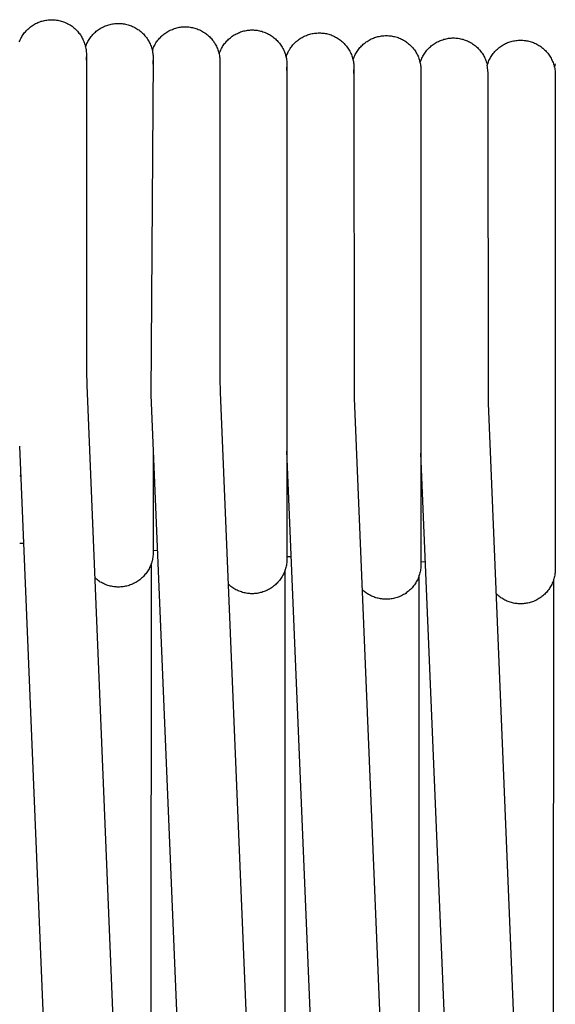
# Model space of a CAD drawing. Header units: millimetres. Extents: x 5000 to 6727, y 0 to 1679.
# Tile 61 of 106: x 5229 to 5295, y 1538 to 1658. Entities that reach past the tile are written whole.
import ezdxf

# ---------------------------------------------------------------- set-up
doc = ezdxf.new("R2010")
doc.units = ezdxf.units.MM
doc.layers.add('Make2D$Sichtbar$Kurven', color=18, linetype='Continuous', true_color=0x000000)

msp = doc.modelspace()

# ---------------------------------------------------------------- linework, layer by layer
at = {"layer": 'Make2D$Sichtbar$Kurven', "color": 18, "lineweight": -3, "true_color": 0x000000}
for p, q in [((5231.02, 1657.87), (5231.15, 1657.94)), ((5231.15, 1657.94), (5231.28, 1658)), ((5231.28, 1658), (5231.41, 1658.07)), ((5231.41, 1658.07), (5231.55, 1658.12)), ((5231.55, 1658.12), (5231.68, 1658.17)), ((5231.68, 1658.17), (5231.82, 1658.22)), ((5231.82, 1658.22), (5231.96, 1658.26)), ((5231.96, 1658.26), (5232.1, 1658.3)), ((5232.1, 1658.3), (5232.24, 1658.33)), ((5232.24, 1658.33), (5232.39, 1658.36)), ((5232.39, 1658.36), (5232.53, 1658.38)), ((5232.53, 1658.38), (5232.68, 1658.4)), ((5232.68, 1658.4), (5232.82, 1658.41)), ((5232.82, 1658.41), (5232.97, 1658.42)), ((5232.97, 1658.42), (5233.11, 1658.42)), ((5233.11, 1658.42), (5233.26, 1658.42)), ((5233.26, 1658.42), (5233.41, 1658.41)), ((5233.41, 1658.41), (5233.56, 1658.4)), ((5233.56, 1658.4), (5233.7, 1658.38)), ((5233.7, 1658.38), (5233.85, 1658.36)), ((5233.85, 1658.36), (5234, 1658.33)), ((5234, 1658.33), (5234.14, 1658.29)), ((5234.14, 1658.29), (5234.28, 1658.26)), ((5234.28, 1658.26), (5234.43, 1658.21)), ((5234.43, 1658.21), (5234.57, 1658.16)), ((5234.57, 1658.16), (5234.7, 1658.11)), ((5234.7, 1658.11), (5234.84, 1658.05)), ((5234.84, 1658.05), (5234.97, 1657.99)), ((5234.97, 1657.99), (5235.11, 1657.92)), ((5240.7, 1657.93), (5240.85, 1657.95)), ((5240.85, 1657.95), (5240.99, 1657.96)), ((5240.99, 1657.96), (5241.14, 1657.97)), ((5241.14, 1657.97), (5241.29, 1657.97)), ((5241.29, 1657.97), (5241.43, 1657.97)), ((5241.43, 1657.97), (5241.58, 1657.96)), ((5241.58, 1657.96), (5241.73, 1657.95)), ((5241.73, 1657.95), (5241.88, 1657.93)), ((5229.71, 1656.72), (5229.8, 1656.84)), ((5229.8, 1656.84), (5229.9, 1656.95)), ((5229.9, 1656.95), (5229.99, 1657.06)), ((5229.99, 1657.06), (5230.1, 1657.16)), ((5230.1, 1657.16), (5230.2, 1657.27)), ((5230.2, 1657.27), (5230.31, 1657.36)), ((5230.31, 1657.36), (5230.42, 1657.46)), ((5230.42, 1657.46), (5230.53, 1657.55)), ((5230.53, 1657.55), (5230.65, 1657.64)), ((5230.65, 1657.64), (5230.77, 1657.72)), ((5230.77, 1657.72), (5230.89, 1657.8)), ((5230.89, 1657.8), (5231.02, 1657.87)), ((5235.11, 1657.92), (5235.24, 1657.85)), ((5235.24, 1657.85), (5235.36, 1657.78)), ((5235.36, 1657.78), (5235.49, 1657.69)), ((5235.49, 1657.69), (5235.61, 1657.61)), ((5235.61, 1657.61), (5235.73, 1657.52)), ((5235.73, 1657.52), (5235.84, 1657.43)), ((5235.84, 1657.43), (5235.96, 1657.33)), ((5235.96, 1657.33), (5236.06, 1657.23)), ((5236.06, 1657.23), (5236.17, 1657.12)), ((5236.17, 1657.12), (5236.27, 1657.01)), ((5236.27, 1657.01), (5236.37, 1656.9)), ((5236.37, 1656.9), (5236.46, 1656.79)), ((5236.46, 1656.79), (5236.55, 1656.67)), ((5238.25, 1656.7), (5238.36, 1656.8)), ((5238.36, 1656.8), (5238.47, 1656.9)), ((5238.47, 1656.9), (5238.58, 1657)), ((5238.58, 1657), (5238.69, 1657.09)), ((5238.69, 1657.09), (5238.81, 1657.17)), ((5238.81, 1657.17), (5238.93, 1657.26)), ((5238.93, 1657.26), (5239.06, 1657.34)), ((5239.06, 1657.34), (5239.18, 1657.41)), ((5239.18, 1657.41), (5239.31, 1657.48)), ((5239.31, 1657.48), (5239.44, 1657.55)), ((5239.44, 1657.55), (5239.57, 1657.61)), ((5239.57, 1657.61), (5239.71, 1657.67)), ((5239.71, 1657.67), (5239.85, 1657.72)), ((5239.85, 1657.72), (5239.99, 1657.77)), ((5239.99, 1657.77), (5240.13, 1657.81)), ((5240.13, 1657.81), (5240.27, 1657.85)), ((5240.27, 1657.85), (5240.41, 1657.88)), ((5240.41, 1657.88), (5240.56, 1657.91)), ((5240.56, 1657.91), (5240.7, 1657.93)), ((5241.88, 1657.93), (5242.02, 1657.91)), ((5242.02, 1657.91), (5242.17, 1657.88)), ((5242.17, 1657.88), (5242.31, 1657.84)), ((5242.31, 1657.84), (5242.46, 1657.81)), ((5242.46, 1657.81), (5242.6, 1657.76)), ((5242.6, 1657.76), (5242.74, 1657.71)), ((5242.74, 1657.71), (5242.88, 1657.66)), ((5242.88, 1657.66), (5243.01, 1657.6)), ((5243.01, 1657.6), (5243.15, 1657.54)), ((5243.15, 1657.54), (5243.28, 1657.47)), ((5243.28, 1657.47), (5243.41, 1657.4)), ((5243.41, 1657.4), (5243.54, 1657.32)), ((5243.54, 1657.32), (5243.66, 1657.24)), ((5243.66, 1657.24), (5243.78, 1657.16)), ((5243.78, 1657.16), (5243.9, 1657.07)), ((5243.9, 1657.07), (5244.02, 1656.98)), ((5244.02, 1656.98), (5244.13, 1656.88)), ((5244.13, 1656.88), (5244.24, 1656.78)), ((5244.24, 1656.78), (5244.34, 1656.67)), ((5246.86, 1656.66), (5246.98, 1656.74)), ((5246.98, 1656.74), (5247.1, 1656.83)), ((5247.1, 1656.83), (5247.23, 1656.91)), ((5247.23, 1656.91), (5247.35, 1656.98)), ((5247.35, 1656.98), (5247.48, 1657.06)), ((5247.48, 1657.06), (5247.62, 1657.12)), ((5247.62, 1657.12), (5247.75, 1657.19)), ((5247.75, 1657.19), (5247.89, 1657.24)), ((5247.89, 1657.24), (5248.02, 1657.3)), ((5248.02, 1657.3), (5248.16, 1657.34)), ((5248.16, 1657.34), (5248.3, 1657.39)), ((5248.3, 1657.39), (5248.45, 1657.42)), ((5248.45, 1657.42), (5248.59, 1657.46)), ((5248.59, 1657.46), (5248.74, 1657.49)), ((5248.74, 1657.49), (5248.88, 1657.51)), ((5248.88, 1657.51), (5249.03, 1657.53)), ((5249.03, 1657.53), (5249.18, 1657.54)), ((5249.18, 1657.54), (5249.32, 1657.55)), ((5249.32, 1657.55), (5249.47, 1657.55)), ((5249.47, 1657.55), (5249.62, 1657.55)), ((5249.62, 1657.55), (5249.77, 1657.54)), ((5249.77, 1657.54), (5249.92, 1657.53)), ((5249.92, 1657.53), (5250.06, 1657.51)), ((5250.06, 1657.51), (5250.21, 1657.48)), ((5250.21, 1657.48), (5250.36, 1657.46)), ((5250.36, 1657.46), (5250.5, 1657.42)), ((5250.5, 1657.42), (5250.64, 1657.38)), ((5250.64, 1657.38), (5250.78, 1657.34)), ((5250.78, 1657.34), (5250.93, 1657.29)), ((5250.93, 1657.29), (5251.06, 1657.24)), ((5251.06, 1657.24), (5251.2, 1657.18)), ((5251.2, 1657.18), (5251.33, 1657.12)), ((5251.33, 1657.12), (5251.47, 1657.05)), ((5251.47, 1657.05), (5251.6, 1656.98)), ((5251.6, 1656.98), (5251.72, 1656.9)), ((5251.72, 1656.9), (5251.85, 1656.82)), ((5251.85, 1656.82), (5251.97, 1656.74)), ((5251.97, 1656.74), (5252.09, 1656.65)), ((5255.72, 1656.69), (5255.85, 1656.75)), ((5255.85, 1656.75), (5255.98, 1656.81)), ((5255.98, 1656.81), (5256.11, 1656.87)), ((5256.11, 1656.87), (5256.25, 1656.92)), ((5256.25, 1656.92), (5256.39, 1656.96)), ((5256.39, 1656.96), (5256.52, 1657)), ((5256.52, 1657), (5256.66, 1657.04)), ((5256.66, 1657.04), (5256.81, 1657.07)), ((5256.81, 1657.07), (5256.95, 1657.1)), ((5256.95, 1657.1), (5257.09, 1657.12)), ((5257.09, 1657.12), (5257.23, 1657.14)), ((5257.23, 1657.14), (5257.38, 1657.15)), ((5257.38, 1657.15), (5257.52, 1657.16)), ((5257.52, 1657.16), (5257.67, 1657.16)), ((5257.67, 1657.16), (5257.81, 1657.16)), ((5257.81, 1657.16), (5257.96, 1657.15)), ((5257.96, 1657.15), (5258.11, 1657.14)), ((5258.11, 1657.14), (5258.26, 1657.12)), ((5258.26, 1657.12), (5258.4, 1657.1)), ((5258.4, 1657.1), (5258.55, 1657.07)), ((5258.55, 1657.07), (5258.69, 1657.03)), ((5258.69, 1657.03), (5258.84, 1657)), ((5258.84, 1657), (5258.98, 1656.95)), ((5258.98, 1656.95), (5259.12, 1656.9)), ((5259.12, 1656.9), (5259.26, 1656.85)), ((5259.26, 1656.85), (5259.4, 1656.79)), ((5259.4, 1656.79), (5259.53, 1656.73)), ((5259.53, 1656.73), (5259.66, 1656.66)), ((5265, 1656.71), (5265.15, 1656.74)), ((5265.15, 1656.74), (5265.29, 1656.76)), ((5265.29, 1656.76), (5265.44, 1656.78)), ((5265.44, 1656.78), (5265.58, 1656.79)), ((5265.58, 1656.79), (5265.73, 1656.8)), ((5265.73, 1656.8), (5265.87, 1656.8)), ((5265.87, 1656.8), (5266.02, 1656.8)), ((5266.02, 1656.8), (5266.17, 1656.79)), ((5266.17, 1656.79), (5266.31, 1656.78)), ((5266.31, 1656.78), (5266.46, 1656.76)), ((5266.46, 1656.76), (5266.61, 1656.74)), ((5266.61, 1656.74), (5266.75, 1656.71)), ((5229.15, 1655.71), (5229.2, 1655.84)), ((5229.2, 1655.84), (5229.26, 1655.97)), ((5229.26, 1655.97), (5229.33, 1656.11)), ((5229.33, 1656.11), (5229.4, 1656.23)), ((5229.4, 1656.23), (5229.47, 1656.36)), ((5229.47, 1656.36), (5229.55, 1656.48)), ((5229.55, 1656.48), (5229.63, 1656.61)), ((5229.63, 1656.61), (5229.71, 1656.72)), ((5236.55, 1656.67), (5236.64, 1656.55)), ((5236.64, 1656.55), (5236.72, 1656.42)), ((5236.72, 1656.42), (5236.79, 1656.3)), ((5236.79, 1656.3), (5236.86, 1656.17)), ((5236.86, 1656.17), (5236.93, 1656.03)), ((5236.93, 1656.03), (5236.99, 1655.9)), ((5236.99, 1655.9), (5237.05, 1655.76)), ((5237.05, 1655.76), (5237.11, 1655.62)), ((5237.11, 1655.62), (5237.15, 1655.48)), ((5237.43, 1655.5), (5237.49, 1655.63)), ((5237.49, 1655.63), (5237.56, 1655.76)), ((5237.56, 1655.76), (5237.63, 1655.89)), ((5237.63, 1655.89), (5237.71, 1656.01)), ((5237.71, 1656.01), (5237.79, 1656.13)), ((5237.79, 1656.13), (5237.87, 1656.25)), ((5237.87, 1656.25), (5237.96, 1656.37)), ((5237.96, 1656.37), (5238.06, 1656.48)), ((5238.06, 1656.48), (5238.15, 1656.59)), ((5238.15, 1656.59), (5238.25, 1656.7)), ((5244.34, 1656.67), (5244.44, 1656.56)), ((5244.44, 1656.56), (5244.54, 1656.45)), ((5244.54, 1656.45), (5244.64, 1656.34)), ((5244.64, 1656.34), (5244.72, 1656.22)), ((5244.72, 1656.22), (5244.81, 1656.1)), ((5244.81, 1656.1), (5244.89, 1655.97)), ((5244.89, 1655.97), (5244.97, 1655.84)), ((5244.97, 1655.84), (5245.04, 1655.72)), ((5245.04, 1655.72), (5245.11, 1655.58)), ((5245.11, 1655.58), (5245.17, 1655.45)), ((5245.8, 1655.44), (5245.88, 1655.57)), ((5245.88, 1655.57), (5245.96, 1655.69)), ((5245.96, 1655.69), (5246.04, 1655.81)), ((5246.04, 1655.81), (5246.13, 1655.93)), ((5246.13, 1655.93), (5246.23, 1656.04)), ((5246.23, 1656.04), (5246.32, 1656.15)), ((5246.32, 1656.15), (5246.42, 1656.26)), ((5246.42, 1656.26), (5246.53, 1656.37)), ((5246.53, 1656.37), (5246.64, 1656.47)), ((5246.64, 1656.47), (5246.75, 1656.56)), ((5246.75, 1656.56), (5246.86, 1656.66)), ((5252.09, 1656.65), (5252.2, 1656.56)), ((5252.2, 1656.56), (5252.32, 1656.46)), ((5252.32, 1656.46), (5252.42, 1656.36)), ((5252.42, 1656.36), (5252.53, 1656.25)), ((5252.53, 1656.25), (5252.63, 1656.14)), ((5252.63, 1656.14), (5252.73, 1656.03)), ((5252.73, 1656.03), (5252.82, 1655.92)), ((5252.82, 1655.92), (5252.91, 1655.8)), ((5252.91, 1655.8), (5252.99, 1655.68)), ((5252.99, 1655.68), (5253.08, 1655.55)), ((5253.08, 1655.55), (5253.15, 1655.42)), ((5254.29, 1655.49), (5254.38, 1655.6)), ((5254.38, 1655.6), (5254.47, 1655.71)), ((5254.47, 1655.71), (5254.57, 1655.82)), ((5254.57, 1655.82), (5254.67, 1655.92)), ((5254.67, 1655.92), (5254.77, 1656.02)), ((5254.77, 1656.02), (5254.88, 1656.12)), ((5254.88, 1656.12), (5254.99, 1656.21)), ((5254.99, 1656.21), (5255.11, 1656.3)), ((5255.11, 1656.3), (5255.22, 1656.39)), ((5255.22, 1656.39), (5255.34, 1656.47)), ((5255.34, 1656.47), (5255.47, 1656.55)), ((5255.47, 1656.55), (5255.59, 1656.62)), ((5255.59, 1656.62), (5255.72, 1656.69)), ((5259.66, 1656.66), (5259.79, 1656.59)), ((5259.79, 1656.59), (5259.92, 1656.51)), ((5259.92, 1656.51), (5260.04, 1656.43)), ((5260.04, 1656.43), (5260.16, 1656.35)), ((5260.16, 1656.35), (5260.28, 1656.26)), ((5260.28, 1656.26), (5260.4, 1656.17)), ((5260.4, 1656.17), (5260.51, 1656.07)), ((5260.51, 1656.07), (5260.62, 1655.97)), ((5260.62, 1655.97), (5260.72, 1655.86)), ((5260.72, 1655.86), (5260.82, 1655.75)), ((5260.82, 1655.75), (5260.92, 1655.64)), ((5260.92, 1655.64), (5261.02, 1655.53)), ((5261.02, 1655.53), (5261.1, 1655.41)), ((5262.76, 1655.45), (5262.86, 1655.55)), ((5262.86, 1655.55), (5262.97, 1655.65)), ((5262.97, 1655.65), (5263.07, 1655.75)), ((5263.07, 1655.75), (5263.18, 1655.84)), ((5263.18, 1655.84), (5263.3, 1655.93)), ((5263.3, 1655.93), (5263.42, 1656.02)), ((5263.42, 1656.02), (5263.54, 1656.1)), ((5263.54, 1656.1), (5263.66, 1656.18)), ((5263.66, 1656.18), (5263.78, 1656.25)), ((5263.78, 1656.25), (5263.91, 1656.32)), ((5263.91, 1656.32), (5264.04, 1656.39)), ((5264.04, 1656.39), (5264.17, 1656.45)), ((5264.17, 1656.45), (5264.31, 1656.5)), ((5264.31, 1656.5), (5264.44, 1656.56)), ((5264.44, 1656.56), (5264.58, 1656.6)), ((5264.58, 1656.6), (5264.72, 1656.64)), ((5264.72, 1656.64), (5264.86, 1656.68)), ((5264.86, 1656.68), (5265, 1656.71)), ((5266.75, 1656.71), (5266.9, 1656.68)), ((5266.9, 1656.68), (5267.04, 1656.64)), ((5267.04, 1656.64), (5267.18, 1656.59)), ((5267.18, 1656.59), (5267.32, 1656.55)), ((5267.32, 1656.55), (5267.46, 1656.49)), ((5267.46, 1656.49), (5267.6, 1656.43)), ((5267.6, 1656.43), (5267.73, 1656.37)), ((5267.73, 1656.37), (5267.87, 1656.3)), ((5267.87, 1656.3), (5268, 1656.23)), ((5268, 1656.23), (5268.12, 1656.16)), ((5268.12, 1656.16), (5268.25, 1656.08)), ((5268.25, 1656.08), (5268.37, 1655.99)), ((5268.37, 1655.99), (5268.49, 1655.9)), ((5268.49, 1655.9), (5268.6, 1655.81)), ((5268.6, 1655.81), (5268.71, 1655.71)), ((5268.71, 1655.71), (5268.82, 1655.61)), ((5268.82, 1655.61), (5268.93, 1655.5)), ((5271.38, 1655.51), (5271.5, 1655.6)), ((5271.5, 1655.6), (5271.62, 1655.69)), ((5271.62, 1655.69), (5271.74, 1655.77)), ((5271.74, 1655.77), (5271.86, 1655.85)), ((5271.86, 1655.85), (5271.99, 1655.92)), ((5271.99, 1655.92), (5272.11, 1655.99)), ((5272.11, 1655.99), (5272.25, 1656.06)), ((5272.25, 1656.06), (5272.38, 1656.12)), ((5272.38, 1656.12), (5272.51, 1656.17)), ((5272.51, 1656.17), (5272.65, 1656.23)), ((5272.65, 1656.23), (5272.79, 1656.27)), ((5272.79, 1656.27), (5272.93, 1656.31)), ((5272.93, 1656.31), (5273.07, 1656.35)), ((5273.07, 1656.35), (5273.21, 1656.38)), ((5273.21, 1656.38), (5273.36, 1656.41)), ((5273.36, 1656.41), (5273.5, 1656.43)), ((5273.5, 1656.43), (5273.65, 1656.45)), ((5273.65, 1656.45), (5273.79, 1656.46)), ((5273.79, 1656.46), (5273.94, 1656.47)), ((5273.94, 1656.47), (5274.08, 1656.47)), ((5274.08, 1656.47), (5274.23, 1656.47)), ((5274.23, 1656.47), (5274.38, 1656.46)), ((5274.38, 1656.46), (5274.53, 1656.45)), ((5274.53, 1656.45), (5274.67, 1656.43)), ((5274.67, 1656.43), (5274.82, 1656.41)), ((5274.82, 1656.41), (5274.97, 1656.38)), ((5274.97, 1656.38), (5275.11, 1656.35)), ((5275.11, 1656.35), (5275.25, 1656.31)), ((5275.25, 1656.31), (5275.4, 1656.27)), ((5275.4, 1656.27), (5275.54, 1656.22)), ((5275.54, 1656.22), (5275.68, 1656.17)), ((5275.68, 1656.17), (5275.81, 1656.11)), ((5275.81, 1656.11), (5275.95, 1656.04)), ((5275.95, 1656.04), (5276.08, 1655.98)), ((5276.08, 1655.98), (5276.21, 1655.91)), ((5276.21, 1655.91), (5276.34, 1655.83)), ((5276.34, 1655.83), (5276.46, 1655.75)), ((5276.46, 1655.75), (5276.58, 1655.66)), ((5276.58, 1655.66), (5276.7, 1655.57)), ((5276.7, 1655.57), (5276.82, 1655.48)), ((5279.95, 1655.46), (5280.07, 1655.54)), ((5280.07, 1655.54), (5280.2, 1655.62)), ((5280.2, 1655.62), (5280.32, 1655.69)), ((5280.32, 1655.69), (5280.46, 1655.76)), ((5280.46, 1655.76), (5280.59, 1655.82)), ((5280.59, 1655.82), (5280.73, 1655.87)), ((5280.73, 1655.87), (5280.86, 1655.93)), ((5280.86, 1655.93), (5281, 1655.97)), ((5281, 1655.97), (5281.14, 1656.02)), ((5281.14, 1656.02), (5281.28, 1656.05)), ((5281.28, 1656.05), (5281.43, 1656.09)), ((5281.43, 1656.09), (5281.57, 1656.12)), ((5281.57, 1656.12), (5281.72, 1656.14)), ((5281.72, 1656.14), (5281.86, 1656.16)), ((5281.86, 1656.16), (5282.01, 1656.17)), ((5282.01, 1656.17), (5282.16, 1656.18)), ((5282.16, 1656.18), (5282.3, 1656.18)), ((5282.3, 1656.18), (5282.45, 1656.18)), ((5282.45, 1656.18), (5282.6, 1656.17)), ((5282.6, 1656.17), (5282.74, 1656.16)), ((5282.74, 1656.16), (5282.89, 1656.14)), ((5282.89, 1656.14), (5283.04, 1656.11)), ((5283.04, 1656.11), (5283.18, 1656.09)), ((5283.18, 1656.09), (5283.32, 1656.05)), ((5283.32, 1656.05), (5283.47, 1656.02)), ((5283.47, 1656.02), (5283.61, 1655.97)), ((5283.61, 1655.97), (5283.75, 1655.93)), ((5283.75, 1655.93), (5283.88, 1655.87)), ((5283.88, 1655.87), (5284.02, 1655.82)), ((5284.02, 1655.82), (5284.15, 1655.75)), ((5284.15, 1655.75), (5284.28, 1655.69)), ((5284.28, 1655.69), (5284.41, 1655.62)), ((5284.41, 1655.62), (5284.54, 1655.54)), ((5284.54, 1655.54), (5284.66, 1655.46)), ((5288.67, 1655.49), (5288.81, 1655.55)), ((5288.81, 1655.55), (5288.94, 1655.61)), ((5288.94, 1655.61), (5289.08, 1655.66)), ((5289.08, 1655.66), (5289.22, 1655.71)), ((5289.22, 1655.71), (5289.36, 1655.75)), ((5289.36, 1655.75), (5289.51, 1655.79)), ((5289.51, 1655.79), (5289.65, 1655.82)), ((5289.65, 1655.82), (5289.8, 1655.85)), ((5289.8, 1655.85), (5289.94, 1655.87)), ((5289.94, 1655.87), (5290.09, 1655.89)), ((5290.09, 1655.89), (5290.24, 1655.9)), ((5290.24, 1655.9), (5290.38, 1655.91)), ((5290.38, 1655.91), (5290.53, 1655.91)), ((5290.53, 1655.91), (5290.68, 1655.91)), ((5290.68, 1655.91), (5290.82, 1655.9)), ((5290.82, 1655.9), (5290.97, 1655.89)), ((5290.97, 1655.89), (5291.12, 1655.87)), ((5291.12, 1655.87), (5291.26, 1655.85)), ((5291.26, 1655.85), (5291.41, 1655.82)), ((5291.41, 1655.82), (5291.55, 1655.79)), ((5291.55, 1655.79), (5291.69, 1655.75)), ((5291.69, 1655.75), (5291.83, 1655.71)), ((5291.83, 1655.71), (5291.97, 1655.66)), ((5291.97, 1655.66), (5292.11, 1655.61)), ((5292.11, 1655.61), (5292.24, 1655.55)), ((5292.24, 1655.55), (5292.38, 1655.49)), ((5237.15, 1655.48), (5237.2, 1655.34)), ((5237.2, 1655.34), (5237.24, 1655.2)), ((5237.24, 1655.2), (5237.27, 1655.05)), ((5237.26, 1655.09), (5237.31, 1655.22)), ((5237.27, 1655.05), (5237.3, 1654.91)), ((5237.3, 1654.91), (5237.32, 1654.76)), ((5237.31, 1655.22), (5237.37, 1655.36)), ((5237.32, 1654.76), (5237.34, 1654.62)), ((5237.34, 1654.62), (5237.35, 1654.47)), ((5237.35, 1654.47), (5237.36, 1654.32)), ((5237.36, 1654.32), (5237.36, 1654.17)), ((5237.37, 1655.36), (5237.43, 1655.5)), ((5245.17, 1655.45), (5245.23, 1655.31)), ((5245.23, 1655.31), (5245.28, 1655.17)), ((5245.28, 1655.17), (5245.33, 1655.03)), ((5245.33, 1655.03), (5245.37, 1654.89)), ((5245.37, 1654.89), (5245.41, 1654.75)), ((5245.41, 1654.75), (5245.44, 1654.6)), ((5245.44, 1654.63), (5245.49, 1654.77)), ((5245.44, 1654.6), (5245.47, 1654.46)), ((5245.47, 1654.46), (5245.49, 1654.31)), ((5245.49, 1654.77), (5245.54, 1654.91)), ((5245.54, 1654.91), (5245.6, 1655.05)), ((5245.6, 1655.05), (5245.66, 1655.18)), ((5245.66, 1655.18), (5245.73, 1655.31)), ((5245.73, 1655.31), (5245.8, 1655.44)), ((5253.15, 1655.42), (5253.22, 1655.29)), ((5253.22, 1655.29), (5253.29, 1655.16)), ((5253.29, 1655.16), (5253.35, 1655.03)), ((5253.35, 1655.03), (5253.41, 1654.89)), ((5253.41, 1654.89), (5253.47, 1654.75)), ((5253.47, 1654.75), (5253.51, 1654.61)), ((5253.51, 1654.61), (5253.56, 1654.47)), ((5253.56, 1654.47), (5253.6, 1654.33)), ((5253.6, 1654.33), (5253.63, 1654.18)), ((5253.62, 1654.22), (5253.67, 1654.35)), ((5253.67, 1654.35), (5253.72, 1654.49)), ((5253.72, 1654.49), (5253.78, 1654.62)), ((5253.78, 1654.62), (5253.84, 1654.75)), ((5253.84, 1654.75), (5253.9, 1654.88)), ((5253.9, 1654.88), (5253.97, 1655.01)), ((5253.97, 1655.01), (5254.04, 1655.13)), ((5254.04, 1655.13), (5254.12, 1655.25)), ((5254.12, 1655.25), (5254.2, 1655.37)), ((5254.2, 1655.37), (5254.29, 1655.49)), ((5261.1, 1655.41), (5261.19, 1655.29)), ((5261.19, 1655.29), (5261.27, 1655.16)), ((5261.27, 1655.16), (5261.35, 1655.04)), ((5261.35, 1655.04), (5261.42, 1654.91)), ((5261.42, 1654.91), (5261.49, 1654.77)), ((5261.49, 1654.77), (5261.55, 1654.64)), ((5261.55, 1654.64), (5261.61, 1654.5)), ((5261.61, 1654.5), (5261.66, 1654.36)), ((5261.66, 1654.36), (5261.71, 1654.22)), ((5261.97, 1654.24), (5262.03, 1654.37)), ((5262.03, 1654.37), (5262.09, 1654.5)), ((5262.09, 1654.5), (5262.16, 1654.63)), ((5262.16, 1654.63), (5262.23, 1654.75)), ((5262.23, 1654.75), (5262.31, 1654.88)), ((5262.31, 1654.88), (5262.39, 1655)), ((5262.39, 1655), (5262.48, 1655.11)), ((5262.48, 1655.11), (5262.57, 1655.23)), ((5262.57, 1655.23), (5262.66, 1655.34)), ((5262.66, 1655.34), (5262.76, 1655.45)), ((5268.93, 1655.5), (5269.03, 1655.4)), ((5269.03, 1655.4), (5269.13, 1655.28)), ((5269.13, 1655.28), (5269.22, 1655.17)), ((5269.22, 1655.17), (5269.31, 1655.05)), ((5269.31, 1655.05), (5269.39, 1654.93)), ((5269.39, 1654.93), (5269.47, 1654.8)), ((5269.47, 1654.8), (5269.55, 1654.68)), ((5269.55, 1654.68), (5269.62, 1654.55)), ((5269.62, 1654.55), (5269.69, 1654.42)), ((5269.69, 1654.42), (5269.75, 1654.28)), ((5270.36, 1654.28), (5270.43, 1654.4)), ((5270.43, 1654.4), (5270.51, 1654.53)), ((5270.51, 1654.53), (5270.59, 1654.65)), ((5270.59, 1654.65), (5270.68, 1654.77)), ((5270.68, 1654.77), (5270.77, 1654.88)), ((5270.77, 1654.88), (5270.86, 1655)), ((5270.86, 1655), (5270.96, 1655.11)), ((5270.96, 1655.11), (5271.06, 1655.21)), ((5271.06, 1655.21), (5271.16, 1655.31)), ((5271.16, 1655.31), (5271.27, 1655.41)), ((5271.27, 1655.41), (5271.38, 1655.51)), ((5276.82, 1655.48), (5276.93, 1655.38)), ((5276.93, 1655.38), (5277.04, 1655.28)), ((5277.04, 1655.28), (5277.14, 1655.18)), ((5277.14, 1655.18), (5277.24, 1655.07)), ((5277.24, 1655.07), (5277.34, 1654.96)), ((5277.34, 1654.96), (5277.43, 1654.84)), ((5277.43, 1654.84), (5277.52, 1654.72)), ((5277.52, 1654.72), (5277.61, 1654.6)), ((5277.61, 1654.6), (5277.69, 1654.48)), ((5277.69, 1654.48), (5277.76, 1654.35)), ((5277.76, 1654.35), (5277.84, 1654.22)), ((5278.72, 1654.21), (5278.8, 1654.34)), ((5278.8, 1654.34), (5278.89, 1654.46)), ((5278.89, 1654.46), (5278.98, 1654.57)), ((5278.98, 1654.57), (5279.07, 1654.69)), ((5279.07, 1654.69), (5279.17, 1654.8)), ((5279.17, 1654.8), (5279.27, 1654.9)), ((5279.27, 1654.9), (5279.37, 1655.01)), ((5279.37, 1655.01), (5279.48, 1655.11)), ((5279.48, 1655.11), (5279.59, 1655.2)), ((5279.59, 1655.2), (5279.71, 1655.29)), ((5279.71, 1655.29), (5279.82, 1655.38)), ((5279.82, 1655.38), (5279.95, 1655.46)), ((5284.66, 1655.46), (5284.78, 1655.38)), ((5284.78, 1655.38), (5284.9, 1655.29)), ((5284.9, 1655.29), (5285.02, 1655.2)), ((5285.02, 1655.2), (5285.13, 1655.1)), ((5285.13, 1655.1), (5285.24, 1655)), ((5285.24, 1655), (5285.34, 1654.9)), ((5285.34, 1654.9), (5285.44, 1654.79)), ((5285.44, 1654.79), (5285.54, 1654.68)), ((5285.54, 1654.68), (5285.63, 1654.57)), ((5285.63, 1654.57), (5285.72, 1654.45)), ((5285.72, 1654.45), (5285.81, 1654.33)), ((5285.81, 1654.33), (5285.89, 1654.21)), ((5287.19, 1654.29), (5287.28, 1654.41)), ((5287.28, 1654.41), (5287.38, 1654.52)), ((5287.38, 1654.52), (5287.48, 1654.63)), ((5287.48, 1654.63), (5287.59, 1654.73)), ((5287.59, 1654.73), (5287.7, 1654.83)), ((5287.7, 1654.83), (5287.81, 1654.93)), ((5287.81, 1654.93), (5287.92, 1655.02)), ((5287.92, 1655.02), (5288.04, 1655.11)), ((5288.04, 1655.11), (5288.16, 1655.19)), ((5288.16, 1655.19), (5288.29, 1655.27)), ((5288.29, 1655.27), (5288.41, 1655.35)), ((5288.41, 1655.35), (5288.54, 1655.42)), ((5288.54, 1655.42), (5288.67, 1655.49)), ((5292.38, 1655.49), (5292.51, 1655.42)), ((5292.51, 1655.42), (5292.64, 1655.35)), ((5292.64, 1655.35), (5292.77, 1655.28)), ((5292.77, 1655.28), (5292.89, 1655.2)), ((5292.89, 1655.2), (5293.01, 1655.12)), ((5293.01, 1655.12), (5293.13, 1655.03)), ((5293.13, 1655.03), (5293.24, 1654.94)), ((5293.24, 1654.94), (5293.35, 1654.84)), ((5293.35, 1654.84), (5293.46, 1654.74)), ((5293.46, 1654.74), (5293.57, 1654.64)), ((5293.57, 1654.64), (5293.67, 1654.53)), ((5293.67, 1654.53), (5293.77, 1654.42)), ((5293.77, 1654.42), (5293.86, 1654.31)), ((5237.36, 1654.17), (5237.33, 1653.65)), ((5237.33, 1653.65), (5237.36, 1653.16)), ((5237.36, 1654.17), (5237.36, 1615.33)), ((5245.54, 1653.72), (5245.26, 1612.46)), ((5245.49, 1654.31), (5245.51, 1654.16)), ((5245.54, 1653.72), (5245.5, 1653.19)), ((5245.5, 1653.19), (5245.54, 1652.71)), ((5245.51, 1654.16), (5245.53, 1654.02)), ((5245.53, 1654.02), (5245.53, 1653.87)), ((5245.53, 1653.87), (5245.54, 1653.72)), ((5253.63, 1654.18), (5253.66, 1654.04)), ((5253.66, 1654.04), (5253.68, 1653.89)), ((5253.68, 1653.89), (5253.7, 1653.74)), ((5253.72, 1653.3), (5253.69, 1652.77)), ((5253.7, 1653.74), (5253.71, 1653.6)), ((5253.71, 1653.6), (5253.72, 1653.45)), ((5253.72, 1653.45), (5253.72, 1653.3)), ((5253.72, 1653.3), (5253.72, 1614.44)), ((5261.71, 1654.22), (5261.75, 1654.08)), ((5261.75, 1654.08), (5261.79, 1653.94)), ((5261.79, 1653.94), (5261.82, 1653.79)), ((5261.82, 1653.83), (5261.86, 1653.96)), ((5261.82, 1653.79), (5261.85, 1653.65)), ((5261.85, 1653.65), (5261.88, 1653.5)), ((5261.86, 1653.96), (5261.91, 1654.1)), ((5261.88, 1653.5), (5261.89, 1653.35)), ((5261.89, 1653.35), (5261.91, 1653.21)), ((5261.91, 1654.1), (5261.97, 1654.24)), ((5261.91, 1653.21), (5261.91, 1653.06)), ((5269.75, 1654.28), (5269.81, 1654.14)), ((5269.81, 1654.14), (5269.86, 1654.01)), ((5269.86, 1654.01), (5269.91, 1653.87)), ((5269.91, 1653.87), (5269.96, 1653.72)), ((5269.96, 1653.72), (5269.99, 1653.58)), ((5269.99, 1653.58), (5270.03, 1653.44)), ((5270.02, 1653.47), (5270.07, 1653.61)), ((5270.03, 1653.44), (5270.06, 1653.29)), ((5270.06, 1653.29), (5270.08, 1653.14)), ((5270.07, 1653.61), (5270.12, 1653.75)), ((5270.08, 1653.14), (5270.1, 1653)), ((5270.12, 1653.75), (5270.17, 1653.88)), ((5270.17, 1653.88), (5270.23, 1654.02)), ((5270.23, 1654.02), (5270.29, 1654.15)), ((5270.29, 1654.15), (5270.36, 1654.28)), ((5277.84, 1654.22), (5277.9, 1654.09)), ((5277.9, 1654.09), (5277.97, 1653.95)), ((5277.97, 1653.95), (5278.02, 1653.82)), ((5278.02, 1653.82), (5278.08, 1653.68)), ((5278.08, 1653.68), (5278.13, 1653.54)), ((5278.13, 1653.54), (5278.17, 1653.4)), ((5278.17, 1653.4), (5278.21, 1653.25)), ((5278.21, 1653.25), (5278.24, 1653.11)), ((5278.23, 1653.15), (5278.28, 1653.29)), ((5278.28, 1653.29), (5278.33, 1653.43)), ((5278.33, 1653.43), (5278.38, 1653.56)), ((5278.38, 1653.56), (5278.44, 1653.7)), ((5278.44, 1653.7), (5278.5, 1653.83)), ((5278.5, 1653.83), (5278.57, 1653.96)), ((5278.57, 1653.96), (5278.64, 1654.09)), ((5278.64, 1654.09), (5278.72, 1654.21)), ((5285.89, 1654.21), (5285.97, 1654.08)), ((5285.97, 1654.08), (5286.04, 1653.95)), ((5286.04, 1653.95), (5286.11, 1653.82)), ((5286.11, 1653.82), (5286.17, 1653.69)), ((5286.17, 1653.69), (5286.23, 1653.56)), ((5286.23, 1653.56), (5286.28, 1653.42)), ((5286.28, 1653.42), (5286.33, 1653.28)), ((5286.33, 1653.28), (5286.38, 1653.14)), ((5286.38, 1653.14), (5286.42, 1653)), ((5286.5, 1653), (5286.54, 1653.14)), ((5286.54, 1653.14), (5286.6, 1653.27)), ((5286.6, 1653.27), (5286.66, 1653.41)), ((5286.66, 1653.41), (5286.72, 1653.54)), ((5286.72, 1653.54), (5286.79, 1653.67)), ((5286.79, 1653.67), (5286.86, 1653.8)), ((5286.86, 1653.8), (5286.94, 1653.93)), ((5286.94, 1653.93), (5287.02, 1654.05)), ((5287.02, 1654.05), (5287.1, 1654.17)), ((5287.1, 1654.17), (5287.19, 1654.29)), ((5293.86, 1654.31), (5293.95, 1654.19)), ((5293.95, 1654.19), (5294.03, 1654.07)), ((5294.03, 1654.07), (5294.11, 1653.95)), ((5294.11, 1653.95), (5294.19, 1653.82)), ((5294.19, 1653.82), (5294.26, 1653.69)), ((5294.26, 1653.69), (5294.33, 1653.56)), ((5294.33, 1653.56), (5294.4, 1653.43)), ((5294.4, 1653.43), (5294.45, 1653.3)), ((5294.45, 1653.3), (5294.51, 1653.16)), ((5294.51, 1653.16), (5294.56, 1653.02)), ((5253.69, 1652.77), (5253.72, 1652.29)), ((5261.92, 1652.91), (5261.88, 1652.39)), ((5261.88, 1652.39), (5261.92, 1651.9)), ((5261.91, 1653.06), (5261.92, 1652.91)), ((5261.92, 1652.91), (5261.92, 1613.15)), ((5270.12, 1652.55), (5270.09, 1652.03)), ((5270.09, 1652.03), (5270.12, 1651.54)), ((5270.1, 1653), (5270.11, 1652.85)), ((5270.11, 1652.85), (5270.12, 1652.7)), ((5270.12, 1652.7), (5270.12, 1652.55)), ((5270.12, 1652.55), (5270.15, 1612.08)), ((5278.24, 1653.11), (5278.27, 1652.96)), ((5278.27, 1652.96), (5278.29, 1652.82)), ((5278.29, 1652.82), (5278.31, 1652.67)), ((5278.33, 1652.22), (5278.3, 1651.7)), ((5278.31, 1652.67), (5278.32, 1652.52)), ((5278.32, 1652.52), (5278.33, 1652.37)), ((5278.33, 1652.37), (5278.33, 1652.23)), ((5278.33, 1652.23), (5278.33, 1612.46)), ((5286.42, 1653), (5286.45, 1652.86)), ((5286.45, 1652.86), (5286.5, 1653)), ((5286.55, 1651.93), (5286.45, 1652.86)), ((5286.59, 1611.47), (5286.55, 1651.93)), ((5286.55, 1651.93), (5286.55, 1651.93)), ((5286.55, 1651.93), (5286.55, 1651.93)), ((5286.55, 1651.93), (5286.55, 1651.93)), ((5294.56, 1653.02), (5294.6, 1652.88)), ((5294.6, 1652.88), (5294.64, 1652.74)), ((5294.64, 1652.74), (5294.68, 1652.6)), ((5294.68, 1652.6), (5294.72, 1652.73)), ((5294.68, 1652.6), (5294.71, 1652.45)), ((5294.71, 1652.45), (5294.73, 1652.31)), ((5294.72, 1652.73), (5294.77, 1652.87)), ((5294.73, 1652.31), (5294.75, 1652.16)), ((5294.75, 1652.16), (5294.77, 1652.02)), ((5294.77, 1652.87), (5294.82, 1653.01)), ((5294.77, 1652.02), (5294.78, 1651.87)), ((5278.3, 1651.7), (5278.33, 1651.22)), ((5294.76, 1651.28), (5294.75, 1651.14)), ((5294.75, 1651.14), (5294.78, 1650.66)), ((5294.77, 1651.43), (5294.76, 1651.28)), ((5294.78, 1651.58), (5294.77, 1651.43)), ((5294.78, 1651.87), (5294.78, 1651.72)), ((5294.78, 1651.72), (5294.78, 1651.58)), ((5294.78, 1650.66), (5294.78, 1611.9)), ((5237.36, 1615.33), (5237.4, 1613.66)), ((5237.4, 1613.66), (5245.29, 1423.75)), ((5253.72, 1614.44), (5253.76, 1612.81)), ((5245.26, 1612.46), (5256.48, 1342.3)), ((5253.76, 1612.81), (5261.68, 1422.01)), ((5261.92, 1613.15), (5261.92, 1596.74)), ((5278.33, 1612.46), (5278.33, 1596.05)), ((5270.15, 1612.08), (5278.1, 1420.57)), ((5294.55, 1419.43), (5286.59, 1611.47)), ((5294.78, 1611.9), (5294.78, 1595.49)), ((5240.08, 1344.32), (5229.2, 1606.21)), ((5245.54, 1605.87), (5245.54, 1597.55)), ((5272.92, 1340.6), (5261.92, 1605.58)), ((5289.38, 1339.2), (5278.33, 1605.33)), ((5229.35, 1602.69), (5229.2, 1602.48)), ((5278.53, 1600.59), (5278.33, 1600.29)), ((5245.54, 1597.55), (5245.54, 1594.2)), ((5261.92, 1596.74), (5261.92, 1593.39)), ((5278.33, 1596.05), (5278.33, 1592.7)), ((5294.78, 1595.49), (5294.78, 1592.14)), ((5229.7, 1594.26), (5229.2, 1594.29)), ((5245.54, 1594.2), (5245.54, 1593.19)), ((5245.53, 1592.89), (5245.51, 1592.74)), ((5245.54, 1593.19), (5245.53, 1593.04)), ((5245.53, 1593.04), (5245.53, 1592.89)), ((5246.05, 1593.38), (5245.54, 1593.41)), ((5245.54, 1593.19), (5245.54, 1593.19)), ((5261.92, 1593.39), (5261.92, 1592.38)), ((5245.28, 1591.74), (5245.23, 1591.6)), ((5245.27, 1341.73), (5245.32, 1591.87)), ((5245.33, 1591.88), (5245.28, 1591.74)), ((5245.37, 1592.02), (5245.33, 1591.88)), ((5245.41, 1592.16), (5245.37, 1592.02)), ((5245.44, 1592.31), (5245.41, 1592.16)), ((5245.47, 1592.45), (5245.44, 1592.31)), ((5245.49, 1592.6), (5245.47, 1592.45)), ((5245.51, 1592.74), (5245.49, 1592.6)), ((5261.85, 1591.64), (5261.82, 1591.5)), ((5261.88, 1591.79), (5261.85, 1591.64)), ((5261.89, 1591.94), (5261.88, 1591.79)), ((5261.91, 1592.08), (5261.89, 1591.94)), ((5261.92, 1592.38), (5261.91, 1592.23)), ((5261.91, 1592.23), (5261.91, 1592.08)), ((5262.45, 1592.63), (5261.92, 1592.65)), ((5261.92, 1592.38), (5261.92, 1592.38)), ((5278.33, 1592.7), (5278.33, 1591.7)), ((5278.89, 1591.99), (5278.33, 1592.01)), ((5278.33, 1591.7), (5278.33, 1591.69)), ((5278.33, 1591.69), (5278.33, 1591.55)), ((5294.78, 1592.14), (5294.78, 1591.13)), ((5244.54, 1590.46), (5244.44, 1590.35)), ((5244.64, 1590.57), (5244.54, 1590.46)), ((5244.72, 1590.69), (5244.64, 1590.57)), ((5244.81, 1590.81), (5244.72, 1590.69)), ((5244.89, 1590.94), (5244.81, 1590.81)), ((5244.97, 1591.06), (5244.89, 1590.94)), ((5245.04, 1591.19), (5244.97, 1591.06)), ((5245.11, 1591.33), (5245.04, 1591.19)), ((5245.17, 1591.46), (5245.11, 1591.33)), ((5245.23, 1591.6), (5245.17, 1591.46)), ((5261.49, 1590.52), (5261.42, 1590.38)), ((5261.55, 1590.65), (5261.49, 1590.52)), ((5261.61, 1590.79), (5261.55, 1590.65)), ((5261.66, 1590.93), (5261.61, 1590.79)), ((5261.66, 1339.67), (5261.71, 1591.08)), ((5261.71, 1591.07), (5261.66, 1590.93)), ((5261.75, 1591.21), (5261.71, 1591.07)), ((5261.79, 1591.35), (5261.75, 1591.21)), ((5261.82, 1591.5), (5261.79, 1591.35)), ((5278.17, 1590.52), (5278.13, 1590.38)), ((5278.21, 1590.67), (5278.17, 1590.52)), ((5278.24, 1590.81), (5278.21, 1590.67)), ((5278.27, 1590.96), (5278.24, 1590.81)), ((5278.29, 1591.1), (5278.27, 1590.96)), ((5278.31, 1591.25), (5278.29, 1591.1)), ((5278.32, 1591.4), (5278.31, 1591.25)), ((5278.33, 1591.55), (5278.32, 1591.4)), ((5294.74, 1590.54), (5294.72, 1590.39)), ((5294.76, 1590.69), (5294.74, 1590.54)), ((5294.77, 1590.84), (5294.76, 1590.69)), ((5294.78, 1590.98), (5294.77, 1590.84)), ((5294.78, 1591.13), (5294.78, 1591.13)), ((5294.78, 1591.13), (5294.78, 1590.98)), ((5238.48, 1589.99), (5238.38, 1590.09)), ((5238.59, 1589.9), (5238.48, 1589.99)), ((5238.71, 1589.81), (5238.59, 1589.9)), ((5238.83, 1589.72), (5238.71, 1589.81)), ((5238.95, 1589.64), (5238.83, 1589.72)), ((5239.07, 1589.56), (5238.95, 1589.64)), ((5239.2, 1589.49), (5239.07, 1589.56)), ((5239.32, 1589.42), (5239.2, 1589.49)), ((5239.45, 1589.36), (5239.32, 1589.42)), ((5239.59, 1589.29), (5239.45, 1589.36)), ((5239.72, 1589.24), (5239.59, 1589.29)), ((5239.86, 1589.19), (5239.72, 1589.24)), ((5242.88, 1589.25), (5242.74, 1589.2)), ((5243.01, 1589.31), (5242.88, 1589.25)), ((5243.15, 1589.37), (5243.01, 1589.31)), ((5243.28, 1589.44), (5243.15, 1589.37)), ((5243.41, 1589.51), (5243.28, 1589.44)), ((5243.54, 1589.59), (5243.41, 1589.51)), ((5243.66, 1589.67), (5243.54, 1589.59)), ((5243.78, 1589.75), (5243.66, 1589.67)), ((5243.9, 1589.84), (5243.78, 1589.75)), ((5244.02, 1589.93), (5243.9, 1589.84)), ((5244.13, 1590.03), (5244.02, 1589.93)), ((5244.24, 1590.13), (5244.13, 1590.03)), ((5244.34, 1590.24), (5244.24, 1590.13)), ((5244.44, 1590.35), (5244.34, 1590.24)), ((5254.84, 1589.21), (5254.73, 1589.31)), ((5254.95, 1589.11), (5254.84, 1589.21)), ((5260.51, 1589.22), (5260.4, 1589.12)), ((5260.62, 1589.32), (5260.51, 1589.22)), ((5260.72, 1589.43), (5260.62, 1589.32)), ((5260.82, 1589.54), (5260.72, 1589.43)), ((5260.92, 1589.65), (5260.82, 1589.54)), ((5261.02, 1589.76), (5260.92, 1589.65)), ((5261.1, 1589.88), (5261.02, 1589.76)), ((5261.19, 1590), (5261.1, 1589.88)), ((5261.27, 1590.13), (5261.19, 1590)), ((5261.35, 1590.25), (5261.27, 1590.13)), ((5261.42, 1590.38), (5261.35, 1590.25)), ((5277.61, 1589.32), (5277.52, 1589.2)), ((5277.69, 1589.44), (5277.61, 1589.32)), ((5277.76, 1589.57), (5277.69, 1589.44)), ((5277.84, 1589.7), (5277.76, 1589.57)), ((5277.9, 1589.83), (5277.84, 1589.7)), ((5277.97, 1589.97), (5277.9, 1589.83)), ((5278.02, 1590.1), (5277.97, 1589.97)), ((5278.08, 1590.24), (5278.02, 1590.1)), ((5278.13, 1590.38), (5278.08, 1590.24)), ((5278.09, 1337.93), (5278.13, 1590.4)), ((5294.35, 1589.27), (5294.28, 1589.14)), ((5294.41, 1589.4), (5294.35, 1589.27)), ((5294.47, 1589.54), (5294.41, 1589.4)), ((5294.52, 1589.68), (5294.47, 1589.54)), ((5294.57, 1589.82), (5294.52, 1589.68)), ((5294.54, 1336.51), (5294.58, 1589.84)), ((5294.62, 1589.96), (5294.57, 1589.82)), ((5294.65, 1590.1), (5294.62, 1589.96)), ((5294.69, 1590.25), (5294.65, 1590.1)), ((5294.72, 1590.39), (5294.69, 1590.25)), ((5240, 1589.14), (5239.86, 1589.19)), ((5240.14, 1589.1), (5240, 1589.14)), ((5240.28, 1589.06), (5240.14, 1589.1)), ((5240.42, 1589.03), (5240.28, 1589.06)), ((5240.56, 1589), (5240.42, 1589.03)), ((5240.71, 1588.98), (5240.56, 1589)), ((5240.85, 1588.96), (5240.71, 1588.98)), ((5241, 1588.95), (5240.85, 1588.96)), ((5241.14, 1588.94), (5241, 1588.95)), ((5241.29, 1588.94), (5241.14, 1588.94)), ((5241.43, 1588.94), (5241.29, 1588.94)), ((5241.58, 1588.95), (5241.43, 1588.94)), ((5241.73, 1588.96), (5241.58, 1588.95)), ((5241.88, 1588.98), (5241.73, 1588.96)), ((5242.02, 1589), (5241.88, 1588.98)), ((5242.17, 1589.03), (5242.02, 1589)), ((5242.31, 1589.07), (5242.17, 1589.03)), ((5242.46, 1589.1), (5242.31, 1589.07)), ((5242.6, 1589.15), (5242.46, 1589.1)), ((5242.74, 1589.2), (5242.6, 1589.15)), ((5255.07, 1589.02), (5254.95, 1589.11)), ((5255.18, 1588.93), (5255.07, 1589.02)), ((5255.31, 1588.85), (5255.18, 1588.93)), ((5255.43, 1588.77), (5255.31, 1588.85)), ((5255.56, 1588.69), (5255.43, 1588.77)), ((5255.68, 1588.62), (5255.56, 1588.69)), ((5255.82, 1588.55), (5255.68, 1588.62)), ((5255.95, 1588.49), (5255.82, 1588.55)), ((5256.09, 1588.44), (5255.95, 1588.49)), ((5256.22, 1588.38), (5256.09, 1588.44)), ((5256.36, 1588.34), (5256.22, 1588.38)), ((5256.5, 1588.29), (5256.36, 1588.34)), ((5256.65, 1588.25), (5256.5, 1588.29)), ((5256.79, 1588.22), (5256.65, 1588.25)), ((5256.93, 1588.19), (5256.79, 1588.22)), ((5257.08, 1588.17), (5256.93, 1588.19)), ((5257.23, 1588.15), (5257.08, 1588.17)), ((5257.37, 1588.14), (5257.23, 1588.15)), ((5257.52, 1588.13), (5257.37, 1588.14)), ((5257.67, 1588.13), (5257.52, 1588.13)), ((5257.81, 1588.13), (5257.67, 1588.13)), ((5257.96, 1588.14), (5257.81, 1588.13)), ((5258.11, 1588.15), (5257.96, 1588.14)), ((5258.26, 1588.17), (5258.11, 1588.15)), ((5258.4, 1588.19), (5258.26, 1588.17)), ((5258.55, 1588.22), (5258.4, 1588.19)), ((5258.69, 1588.26), (5258.55, 1588.22)), ((5258.84, 1588.29), (5258.69, 1588.26)), ((5258.98, 1588.34), (5258.84, 1588.29)), ((5259.12, 1588.39), (5258.98, 1588.34)), ((5259.26, 1588.44), (5259.12, 1588.39)), ((5259.4, 1588.5), (5259.26, 1588.44)), ((5259.53, 1588.56), (5259.4, 1588.5)), ((5259.66, 1588.63), (5259.53, 1588.56)), ((5259.79, 1588.7), (5259.66, 1588.63)), ((5259.92, 1588.78), (5259.79, 1588.7)), ((5260.04, 1588.86), (5259.92, 1588.78)), ((5260.16, 1588.94), (5260.04, 1588.86)), ((5260.28, 1589.03), (5260.16, 1588.94)), ((5260.4, 1589.12), (5260.28, 1589.03)), ((5271.23, 1588.54), (5271.13, 1588.64)), ((5271.34, 1588.45), (5271.23, 1588.54)), ((5271.45, 1588.36), (5271.34, 1588.45)), ((5271.56, 1588.27), (5271.45, 1588.36)), ((5271.68, 1588.19), (5271.56, 1588.27)), ((5271.79, 1588.11), (5271.68, 1588.19)), ((5271.92, 1588.04), (5271.79, 1588.11)), ((5272.04, 1587.97), (5271.92, 1588.04)), ((5276.21, 1588.01), (5276.08, 1587.94)), ((5276.34, 1588.09), (5276.21, 1588.01)), ((5276.46, 1588.17), (5276.34, 1588.09)), ((5276.58, 1588.26), (5276.46, 1588.17)), ((5276.7, 1588.35), (5276.58, 1588.26)), ((5276.81, 1588.44), (5276.7, 1588.35)), ((5276.93, 1588.54), (5276.81, 1588.44)), ((5277.04, 1588.64), (5276.93, 1588.54)), ((5277.14, 1588.74), (5277.04, 1588.64)), ((5277.24, 1588.85), (5277.14, 1588.74)), ((5277.34, 1588.96), (5277.24, 1588.85)), ((5277.43, 1589.08), (5277.34, 1588.96)), ((5277.52, 1589.2), (5277.43, 1589.08)), ((5287.66, 1588), (5287.56, 1588.1)), ((5287.77, 1587.9), (5287.66, 1588)), ((5293.48, 1588.08), (5293.37, 1587.97)), ((5293.59, 1588.18), (5293.48, 1588.08)), ((5293.69, 1588.29), (5293.59, 1588.18)), ((5293.79, 1588.4), (5293.69, 1588.29)), ((5293.88, 1588.52), (5293.79, 1588.4)), ((5293.97, 1588.64), (5293.88, 1588.52)), ((5294.05, 1588.76), (5293.97, 1588.64)), ((5294.13, 1588.88), (5294.05, 1588.76)), ((5294.21, 1589.01), (5294.13, 1588.88)), ((5294.28, 1589.14), (5294.21, 1589.01)), ((5272.17, 1587.9), (5272.04, 1587.97)), ((5272.29, 1587.84), (5272.17, 1587.9)), ((5272.42, 1587.78), (5272.29, 1587.84)), ((5272.55, 1587.73), (5272.42, 1587.78)), ((5272.69, 1587.68), (5272.55, 1587.73)), ((5272.82, 1587.64), (5272.69, 1587.68)), ((5272.96, 1587.6), (5272.82, 1587.64)), ((5273.1, 1587.56), (5272.96, 1587.6)), ((5273.24, 1587.53), (5273.1, 1587.56)), ((5273.38, 1587.5), (5273.24, 1587.53)), ((5273.52, 1587.48), (5273.38, 1587.5)), ((5273.66, 1587.47), (5273.52, 1587.48)), ((5273.8, 1587.45), (5273.66, 1587.47)), ((5273.94, 1587.45), (5273.8, 1587.45)), ((5274.08, 1587.44), (5273.94, 1587.45)), ((5274.23, 1587.45), (5274.08, 1587.44)), ((5274.38, 1587.46), (5274.23, 1587.45)), ((5274.53, 1587.47), (5274.38, 1587.46)), ((5274.67, 1587.49), (5274.53, 1587.47)), ((5274.82, 1587.51), (5274.67, 1587.49)), ((5274.97, 1587.54), (5274.82, 1587.51)), ((5275.11, 1587.57), (5274.97, 1587.54)), ((5275.25, 1587.61), (5275.11, 1587.57)), ((5275.4, 1587.65), (5275.25, 1587.61)), ((5275.54, 1587.7), (5275.4, 1587.65)), ((5275.68, 1587.75), (5275.54, 1587.7)), ((5275.81, 1587.81), (5275.68, 1587.75)), ((5275.95, 1587.87), (5275.81, 1587.81)), ((5276.08, 1587.94), (5275.95, 1587.87)), ((5287.88, 1587.81), (5287.77, 1587.9)), ((5287.99, 1587.73), (5287.88, 1587.81)), ((5288.11, 1587.64), (5287.99, 1587.73)), ((5288.23, 1587.56), (5288.11, 1587.64)), ((5288.35, 1587.49), (5288.23, 1587.56)), ((5288.47, 1587.42), (5288.35, 1587.49)), ((5288.6, 1587.35), (5288.47, 1587.42)), ((5288.73, 1587.29), (5288.6, 1587.35)), ((5288.86, 1587.23), (5288.73, 1587.29)), ((5288.99, 1587.17), (5288.86, 1587.23)), ((5289.12, 1587.12), (5288.99, 1587.17)), ((5289.26, 1587.08), (5289.12, 1587.12)), ((5289.4, 1587.04), (5289.26, 1587.08)), ((5289.54, 1587), (5289.4, 1587.04)), ((5289.68, 1586.97), (5289.54, 1587)), ((5289.82, 1586.94), (5289.68, 1586.97)), ((5289.96, 1586.92), (5289.82, 1586.94)), ((5290.1, 1586.91), (5289.96, 1586.92)), ((5290.24, 1586.89), (5290.1, 1586.91)), ((5290.39, 1586.89), (5290.24, 1586.89)), ((5290.53, 1586.88), (5290.39, 1586.89)), ((5290.68, 1586.89), (5290.53, 1586.88)), ((5290.83, 1586.89), (5290.68, 1586.89)), ((5290.97, 1586.91), (5290.83, 1586.89)), ((5291.12, 1586.92), (5290.97, 1586.91)), ((5291.27, 1586.95), (5291.12, 1586.92)), ((5291.41, 1586.98), (5291.27, 1586.95)), ((5291.56, 1587.01), (5291.41, 1586.98)), ((5291.7, 1587.05), (5291.56, 1587.01)), ((5291.84, 1587.09), (5291.7, 1587.05)), ((5291.98, 1587.14), (5291.84, 1587.09)), ((5292.12, 1587.19), (5291.98, 1587.14)), ((5292.26, 1587.25), (5292.12, 1587.19)), ((5292.39, 1587.31), (5292.26, 1587.25)), ((5292.53, 1587.38), (5292.39, 1587.31)), ((5292.66, 1587.45), (5292.53, 1587.38)), ((5292.78, 1587.53), (5292.66, 1587.45)), ((5292.91, 1587.61), (5292.78, 1587.53)), ((5293.03, 1587.7), (5292.91, 1587.61)), ((5293.15, 1587.78), (5293.03, 1587.7)), ((5293.26, 1587.88), (5293.15, 1587.78)), ((5293.37, 1587.97), (5293.26, 1587.88))]:
    msp.add_line(p, q, dxfattribs=at)

doc.saveas('drawing.dxf')
